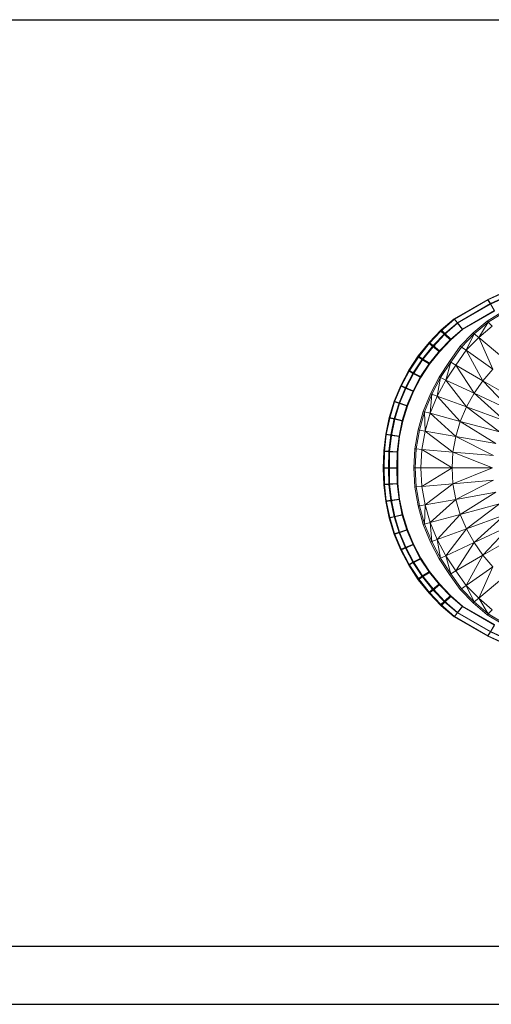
# Model space of a CAD drawing. Header units: metres. Extents: x 391.1 to 427.5, y 12.8 to 28.4.
# Tile 136 of 203: x 406.135 to 406.543, y 26.86 to 27.71. Entities that reach past the tile are written whole.
import ezdxf

# ---------------------------------------------------------------- set-up
doc = ezdxf.new("R2010")
doc.units = ezdxf.units.M
for name, color, linetype, lineweight in [('A-DETL-____-MBND', 7, 'Continuous', 18), ('A-WALL-____-MCUT', 7, 'Continuous', 25), ('A-WALL-____-OTLN', 7, 'Continuous', 25)]:
    doc.layers.add(name, color=color, linetype=linetype, lineweight=lineweight)

# ---------------------------------------------------------------- blocks, each defined once
blk = doc.blocks.new('Family - Evans PA-152288-02_FON_P0A')
at = {"layer": 'A-WALL-____-MCUT', "color": 253, "true_color": 0xaaaaaa}
blk.add_line((0, 0), (3.00106, 0), dxfattribs=at)
at = {"layer": 'A-WALL-____-OTLN', "color": 253, "true_color": 0xaaaaaa}
blk.add_line((0, 0), (3.00106, 0), dxfattribs=at)
at = {"layer": 'A-WALL-____-OTLN', "color": 253, "lineweight": 18, "true_color": 0xaaaaaa}
blk.add_line((0, 0), (3.00106, 0), dxfattribs=at)
blk = doc.blocks.new('Family - Inodor PA-152420-02_FON_P0A')
at = {"layer": 'A-DETL-____-MBND', "color": 253, "true_color": 0xaaaaaa}
for p, q in [((0.12055, 0.35938), (0.09041, 0.34544)), ((0.12055, 0.35938), (0.09041, 0.34544)), ((0.09042, 0.34489), (0.12022, 0.35872)), ((0.09042, 0.34489), (0.12022, 0.35872)), ((0.12232, 0.3555), (0.09254, 0.34172)), ((0.12232, 0.3555), (0.09254, 0.34172)), ((0.09255, 0.34118), (0.12198, 0.35484)), ((0.09255, 0.34118), (0.12198, 0.35484)), ((0.09041, 0.34544), (0.06135, 0.32867)), ((0.09041, 0.34544), (0.06135, 0.32867)), ((0.06155, 0.32822), (0.09042, 0.34489)), ((0.06155, 0.32822), (0.09042, 0.34489)), ((0.09254, 0.34172), (0.06401, 0.32527)), ((0.09254, 0.34172), (0.06401, 0.32527)), ((0.06423, 0.32483), (0.09255, 0.34118)), ((0.06423, 0.32483), (0.09255, 0.34118)), ((0.09041, 0.34544), (0.09254, 0.34172)), ((0.09254, 0.34172), (0.09041, 0.34544)), ((0.09042, 0.34489), (0.09255, 0.34118)), ((0.09255, 0.34118), (0.09042, 0.34489)), ((0.09254, 0.34172), (0.09599, 0.33571)), ((0.09599, 0.33571), (0.09254, 0.34172)), ((0.09255, 0.34118), (0.09601, 0.33517)), ((0.09601, 0.33517), (0.09255, 0.34118)), ((0.09599, 0.33571), (0.06832, 0.31975)), ((0.09599, 0.33571), (0.06832, 0.31975)), ((0.09601, 0.33517), (0.06857, 0.31933)), ((0.06857, 0.31933), (0.09601, 0.33517)), ((0.09601, 0.33517), (0.06857, 0.31933)), ((0.09601, 0.33517), (0.06857, 0.31933)), ((0.08977, 0.32667), (0.10326, 0.33489)), ((0.10402, 0.33399), (0.0906, 0.32583)), ((0.04983, 0.318), (0.06155, 0.32822)), ((0.04983, 0.318), (0.06155, 0.32822)), ((0.06135, 0.32867), (0.05007, 0.31904)), ((0.06135, 0.32867), (0.05007, 0.31904)), ((0.05299, 0.31502), (0.06423, 0.32483)), ((0.05299, 0.31502), (0.06423, 0.32483)), ((0.06401, 0.32527), (0.0532, 0.31603)), ((0.06401, 0.32527), (0.0532, 0.31603)), ((0.06135, 0.32867), (0.06401, 0.32527)), ((0.06401, 0.32527), (0.06135, 0.32867)), ((0.06155, 0.32822), (0.06423, 0.32483)), ((0.06423, 0.32483), (0.06155, 0.32822)), ((0.06401, 0.32527), (0.06832, 0.31975)), ((0.06832, 0.31975), (0.06401, 0.32527)), ((0.06423, 0.32483), (0.06857, 0.31933)), ((0.06857, 0.31933), (0.06423, 0.32483)), ((0.07772, 0.31638), (0.08977, 0.32667)), ((0.0906, 0.32583), (0.07863, 0.31562)), ((0.08242, 0.31244), (0.0906, 0.32583)), ((0.0906, 0.32583), (0.08977, 0.32667)), ((0.0941, 0.32233), (0.0906, 0.32583)), ((0.03955, 0.30725), (0.04983, 0.318)), ((0.03955, 0.30725), (0.04983, 0.318)), ((0.05007, 0.31904), (0.03963, 0.30823)), ((0.05007, 0.31904), (0.03963, 0.30823)), ((0.04298, 0.30455), (0.05299, 0.31502)), ((0.04298, 0.30455), (0.05299, 0.31502)), ((0.0532, 0.31603), (0.04304, 0.30551)), ((0.0532, 0.31603), (0.04304, 0.30551)), ((0.04983, 0.318), (0.05299, 0.31502)), ((0.05299, 0.31502), (0.04983, 0.318)), ((0.05007, 0.31904), (0.0532, 0.31603)), ((0.0532, 0.31603), (0.05007, 0.31904)), ((0.05299, 0.31502), (0.05809, 0.31019)), ((0.05809, 0.31019), (0.05299, 0.31502)), ((0.0532, 0.31603), (0.05827, 0.31117)), ((0.05827, 0.31117), (0.0532, 0.31603)), ((0.06857, 0.31933), (0.05809, 0.31019)), ((0.05809, 0.31019), (0.06857, 0.31933)), ((0.06857, 0.31933), (0.05809, 0.31019)), ((0.06857, 0.31933), (0.05809, 0.31019)), ((0.06832, 0.31975), (0.05827, 0.31117)), ((0.06832, 0.31975), (0.05827, 0.31117)), ((0.06652, 0.30494), (0.07772, 0.31638)), ((0.07863, 0.31562), (0.06749, 0.30427)), ((0.07154, 0.30143), (0.07863, 0.31562)), ((0.07863, 0.31562), (0.07772, 0.31638)), ((0.08242, 0.31244), (0.07863, 0.31562)), ((0.0941, 0.32233), (0.08242, 0.31244)), ((0.03963, 0.30823), (0.03028, 0.29658)), ((0.03963, 0.30823), (0.03028, 0.29658)), ((0.03034, 0.29566), (0.03955, 0.30725)), ((0.03034, 0.29566), (0.03955, 0.30725)), ((0.03955, 0.30725), (0.04298, 0.30455)), ((0.04298, 0.30455), (0.03955, 0.30725)), ((0.03963, 0.30823), (0.04304, 0.30551)), ((0.04304, 0.30551), (0.03963, 0.30823)), ((0.05809, 0.31019), (0.04853, 0.30018)), ((0.04853, 0.30018), (0.05809, 0.31019)), ((0.05809, 0.31019), (0.04853, 0.30018)), ((0.05809, 0.31019), (0.04853, 0.30018)), ((0.05827, 0.31117), (0.04857, 0.30112)), ((0.05827, 0.31117), (0.04857, 0.30112)), ((0.08242, 0.31244), (0.07154, 0.30143)), ((0.1041, 0.29424), (0.08242, 0.31244)), ((0.08242, 0.31244), (0.09472, 0.2852)), ((0.04304, 0.30551), (0.03394, 0.29417)), ((0.04304, 0.30551), (0.03394, 0.29417)), ((0.03401, 0.29326), (0.04298, 0.30455)), ((0.03401, 0.29326), (0.04298, 0.30455)), ((0.04857, 0.30112), (0.03987, 0.29028)), ((0.04857, 0.30112), (0.03987, 0.29028)), ((0.04853, 0.30018), (0.03995, 0.28939)), ((0.03995, 0.28939), (0.04853, 0.30018)), ((0.04853, 0.30018), (0.03995, 0.28939)), ((0.04853, 0.30018), (0.03995, 0.28939)), ((0.04298, 0.30455), (0.04853, 0.30018)), ((0.04853, 0.30018), (0.04298, 0.30455)), ((0.04304, 0.30551), (0.04857, 0.30112)), ((0.04857, 0.30112), (0.04304, 0.30551)), ((0.05734, 0.29181), (0.06652, 0.30494)), ((0.06749, 0.30427), (0.05837, 0.29122)), ((0.07154, 0.30143), (0.06265, 0.28875)), ((0.06749, 0.30427), (0.06652, 0.30494)), ((0.07154, 0.30143), (0.06749, 0.30427)), ((0.09472, 0.2852), (0.07154, 0.30143)), ((0.07154, 0.30143), (0.0861, 0.27521)), ((0.03028, 0.29658), (0.0221, 0.28418)), ((0.03028, 0.29658), (0.0221, 0.28418)), ((0.02228, 0.28332), (0.03034, 0.29566)), ((0.02228, 0.28332), (0.03034, 0.29566)), ((0.03394, 0.29417), (0.02597, 0.28209)), ((0.03394, 0.29417), (0.02597, 0.28209)), ((0.02616, 0.28125), (0.03401, 0.29326)), ((0.02616, 0.28125), (0.03401, 0.29326)), ((0.03028, 0.29658), (0.03394, 0.29417)), ((0.03394, 0.29417), (0.03028, 0.29658)), ((0.03034, 0.29566), (0.03401, 0.29326)), ((0.03401, 0.29326), (0.03034, 0.29566)), ((0.03987, 0.29028), (0.03224, 0.27872)), ((0.03987, 0.29028), (0.03224, 0.27872)), ((0.03995, 0.28939), (0.03245, 0.27791)), ((0.03245, 0.27791), (0.03995, 0.28939)), ((0.03995, 0.28939), (0.03245, 0.27791)), ((0.03995, 0.28939), (0.03245, 0.27791)), ((0.03394, 0.29417), (0.03987, 0.29028)), ((0.03987, 0.29028), (0.03394, 0.29417)), ((0.03401, 0.29326), (0.03995, 0.28939)), ((0.03995, 0.28939), (0.03401, 0.29326)), ((0.04836, 0.27833), (0.05734, 0.29181)), ((0.05837, 0.29122), (0.04943, 0.27783)), ((0.05392, 0.27574), (0.05837, 0.29122)), ((0.05837, 0.29122), (0.05734, 0.29181)), ((0.06265, 0.28875), (0.05837, 0.29122)), ((0.0221, 0.28418), (0.01513, 0.27111)), ((0.0221, 0.28418), (0.01513, 0.27111)), ((0.01542, 0.27034), (0.02228, 0.28332)), ((0.01542, 0.27034), (0.02228, 0.28332)), ((0.02597, 0.28209), (0.01919, 0.26938)), ((0.02597, 0.28209), (0.01919, 0.26938)), ((0.01948, 0.26861), (0.02616, 0.28125)), ((0.01948, 0.26861), (0.02616, 0.28125)), ((0.0221, 0.28418), (0.02597, 0.28209)), ((0.02597, 0.28209), (0.0221, 0.28418)), ((0.02228, 0.28332), (0.02616, 0.28125)), ((0.02616, 0.28125), (0.02228, 0.28332)), ((0.02597, 0.28209), (0.03224, 0.27872)), ((0.03224, 0.27872), (0.02597, 0.28209)), ((0.02616, 0.28125), (0.03245, 0.27791)), ((0.03245, 0.27791), (0.02616, 0.28125)), ((0.06265, 0.28875), (0.05392, 0.27574)), ((0.0861, 0.27521), (0.06265, 0.28875)), ((0.06265, 0.28875), (0.07843, 0.26431)), ((0.09472, 0.2852), (0.0861, 0.27521)), ((0.03224, 0.27872), (0.02575, 0.26656)), ((0.03224, 0.27872), (0.02575, 0.26656)), ((0.03245, 0.27791), (0.02606, 0.26582)), ((0.02606, 0.26582), (0.03245, 0.27791)), ((0.03245, 0.27791), (0.02606, 0.26582)), ((0.03245, 0.27791), (0.02606, 0.26582)), ((0.04072, 0.2639), (0.04836, 0.27833)), ((0.04943, 0.27783), (0.04183, 0.2635)), ((0.04648, 0.2618), (0.04943, 0.27783)), ((0.05392, 0.27574), (0.04648, 0.2618)), ((0.04943, 0.27783), (0.04836, 0.27833)), ((0.05392, 0.27574), (0.04943, 0.27783)), ((0.07843, 0.26431), (0.05392, 0.27574)), ((0.07185, 0.25257), (0.05392, 0.27574)), ((0.0861, 0.27521), (0.07843, 0.26431)), ((0.11674, 0.25752), (0.0861, 0.27521)), ((0.0861, 0.27521), (0.11043, 0.24938)), ((0.01513, 0.27111), (0.00944, 0.2575)), ((0.01513, 0.27111), (0.00944, 0.2575)), ((0.00983, 0.25682), (0.01542, 0.27034)), ((0.00983, 0.25682), (0.01542, 0.27034)), ((0.01919, 0.26938), (0.01365, 0.25612)), ((0.01919, 0.26938), (0.01365, 0.25612)), ((0.01404, 0.25545), (0.01948, 0.26861)), ((0.01404, 0.25545), (0.01948, 0.26861)), ((0.01513, 0.27111), (0.01919, 0.26938)), ((0.01919, 0.26938), (0.01513, 0.27111)), ((0.01542, 0.27034), (0.01948, 0.26861)), ((0.01948, 0.26861), (0.01542, 0.27034)), ((0.01919, 0.26938), (0.02575, 0.26656)), ((0.02575, 0.26656), (0.01919, 0.26938)), ((0.01948, 0.26861), (0.02606, 0.26582)), ((0.02606, 0.26582), (0.01948, 0.26861)), ((0.02575, 0.26656), (0.02046, 0.25389)), ((0.02575, 0.26656), (0.02046, 0.25389)), ((0.02606, 0.26582), (0.02086, 0.25324)), ((0.02086, 0.25324), (0.02606, 0.26582)), ((0.02606, 0.26582), (0.02086, 0.25324)), ((0.02606, 0.26582), (0.02086, 0.25324)), ((0.03458, 0.24866), (0.04072, 0.2639)), ((0.04183, 0.2635), (0.04072, 0.2639)), ((0.07843, 0.26431), (0.07185, 0.25257)), ((0.11043, 0.24938), (0.07843, 0.26431)), ((0.07843, 0.26431), (0.10496, 0.24052)), ((0.00944, 0.2575), (0.00508, 0.24346)), ((0.00944, 0.2575), (0.00508, 0.24346)), ((0.00555, 0.24287), (0.00983, 0.25682)), ((0.00555, 0.24287), (0.00983, 0.25682)), ((0.01365, 0.25612), (0.0094, 0.24244)), ((0.01365, 0.25612), (0.0094, 0.24244)), ((0.00944, 0.2575), (0.01365, 0.25612)), ((0.01365, 0.25612), (0.00944, 0.2575)), ((0.00983, 0.25682), (0.01404, 0.25545)), ((0.01404, 0.25545), (0.00983, 0.25682)), ((0.00987, 0.24187), (0.01404, 0.25545)), ((0.00987, 0.24187), (0.01404, 0.25545)), ((0.01365, 0.25612), (0.02046, 0.25389)), ((0.02046, 0.25389), (0.01365, 0.25612)), ((0.01404, 0.25545), (0.02086, 0.25324)), ((0.02086, 0.25324), (0.01404, 0.25545)), ((0.04183, 0.2635), (0.03573, 0.24836)), ((0.0405, 0.24708), (0.04183, 0.2635)), ((0.04648, 0.2618), (0.0405, 0.24708)), ((0.04648, 0.2618), (0.04183, 0.2635)), ((0.07185, 0.25257), (0.04648, 0.2618)), ((0.06653, 0.2401), (0.04648, 0.2618)), ((0.02046, 0.25389), (0.0164, 0.24081)), ((0.02046, 0.25389), (0.0164, 0.24081)), ((0.02086, 0.25324), (0.01687, 0.24026)), ((0.01687, 0.24026), (0.02086, 0.25324)), ((0.02086, 0.25324), (0.01687, 0.24026)), ((0.02086, 0.25324), (0.01687, 0.24026)), ((0.03007, 0.23279), (0.03458, 0.24866)), ((0.03573, 0.24836), (0.03124, 0.23259)), ((0.03573, 0.24836), (0.03458, 0.24866)), ((0.0405, 0.24708), (0.03573, 0.24836)), ((0.03611, 0.23173), (0.03573, 0.24836)), ((0.0405, 0.24708), (0.03611, 0.23173)), ((0.06653, 0.2401), (0.0405, 0.24708)), ((0.06262, 0.22705), (0.0405, 0.24708)), ((0.07185, 0.25257), (0.06653, 0.2401)), ((0.10496, 0.24052), (0.07185, 0.25257)), ((0.1005, 0.231), (0.07185, 0.25257)), ((0.00508, 0.24346), (0.00209, 0.22909)), ((0.00508, 0.24346), (0.00209, 0.22909)), ((0.00262, 0.22862), (0.00555, 0.24287)), ((0.00262, 0.22862), (0.00555, 0.24287)), ((0.00508, 0.24346), (0.0094, 0.24244)), ((0.0094, 0.24244), (0.00508, 0.24346)), ((0.00555, 0.24287), (0.00987, 0.24187)), ((0.00987, 0.24187), (0.00555, 0.24287)), ((0.0094, 0.24244), (0.00649, 0.22846)), ((0.0094, 0.24244), (0.00649, 0.22846)), ((0.00702, 0.22799), (0.00987, 0.24187)), ((0.00702, 0.22799), (0.00987, 0.24187)), ((0.0094, 0.24244), (0.0164, 0.24081)), ((0.0164, 0.24081), (0.0094, 0.24244)), ((0.00987, 0.24187), (0.01687, 0.24026)), ((0.01687, 0.24026), (0.00987, 0.24187)), ((0.0164, 0.24081), (0.01361, 0.22743)), ((0.0164, 0.24081), (0.01361, 0.22743)), ((0.01687, 0.24026), (0.01414, 0.22699)), ((0.01414, 0.22699), (0.01687, 0.24026)), ((0.01687, 0.24026), (0.01414, 0.22699)), ((0.01687, 0.24026), (0.01414, 0.22699)), ((0.06653, 0.2401), (0.06262, 0.22705)), ((0.1005, 0.231), (0.06653, 0.2401)), ((0.09718, 0.22096), (0.06653, 0.2401)), ((0.02732, 0.21647), (0.03007, 0.23279)), ((0.03124, 0.23259), (0.0285, 0.21636)), ((0.03124, 0.23259), (0.03007, 0.23279)), ((0.03611, 0.23173), (0.03124, 0.23259)), ((0.03611, 0.23173), (0.03343, 0.21593)), ((0.06262, 0.22705), (0.03611, 0.23173)), ((0.06022, 0.21359), (0.03611, 0.23173)), ((0.00209, 0.22909), (0.00049, 0.21462)), ((0.00209, 0.22909), (0.00049, 0.21462)), ((0.00105, 0.21417), (0.00262, 0.22862)), ((0.00105, 0.21417), (0.00262, 0.22862)), ((0.00209, 0.22909), (0.00649, 0.22846)), ((0.00649, 0.22846), (0.00209, 0.22909)), ((0.00262, 0.22862), (0.00702, 0.22799)), ((0.00702, 0.22799), (0.00262, 0.22862)), ((0.00649, 0.22846), (0.00493, 0.21434)), ((0.00649, 0.22846), (0.00493, 0.21434)), ((0.0055, 0.21393), (0.00702, 0.22799)), ((0.0055, 0.21393), (0.00702, 0.22799)), ((0.00649, 0.22846), (0.01361, 0.22743)), ((0.01361, 0.22743), (0.00649, 0.22846)), ((0.00702, 0.22799), (0.01414, 0.22699)), ((0.01414, 0.22699), (0.00702, 0.22799)), ((0.01361, 0.22743), (0.01211, 0.21387)), ((0.01361, 0.22743), (0.01211, 0.21387)), ((0.01414, 0.22699), (0.01269, 0.21354)), ((0.01269, 0.21354), (0.01414, 0.22699)), ((0.01414, 0.22699), (0.01269, 0.21354)), ((0.01414, 0.22699), (0.01269, 0.21354)), ((0.06262, 0.22705), (0.06022, 0.21359)), ((0.09718, 0.22096), (0.06262, 0.22705)), ((0.09514, 0.21053), (0.06262, 0.22705)), ((0.00049, 0.21462), (0, 0.19975)), ((0.00049, 0.21462), (0, 0.19975)), ((0.00049, 0.21462), (0.00493, 0.21434)), ((0.00493, 0.21434), (0.00049, 0.21462)), ((0.00088, 0.19999), (0.00105, 0.21417)), ((0.00088, 0.19999), (0.00105, 0.21417)), ((0.00105, 0.21417), (0.0055, 0.21393)), ((0.0055, 0.21393), (0.00105, 0.21417)), ((0.00493, 0.21434), (0.00445, 0.19976)), ((0.00493, 0.21434), (0.00445, 0.19976)), ((0.00493, 0.21434), (0.01211, 0.21387)), ((0.01211, 0.21387), (0.00493, 0.21434)), ((0.00533, 0.19999), (0.0055, 0.21393)), ((0.00533, 0.19999), (0.0055, 0.21393)), ((0.0055, 0.21393), (0.01269, 0.21354)), ((0.01269, 0.21354), (0.0055, 0.21393)), ((0.01211, 0.21387), (0.01165, 0.19976)), ((0.01211, 0.21387), (0.01165, 0.19976)), ((0.01269, 0.21354), (0.01253, 0.19999)), ((0.01253, 0.19999), (0.01269, 0.21354)), ((0.01269, 0.21354), (0.01253, 0.19999)), ((0.01269, 0.21354), (0.01253, 0.19999)), ((0.0264, 0.19991), (0.02732, 0.21647)), ((0.0285, 0.21636), (0.02732, 0.21647)), ((0.0285, 0.21636), (0.02758, 0.19991)), ((0.03343, 0.21593), (0.0285, 0.21636)), ((0.03343, 0.21593), (0.03253, 0.19991)), ((0.06022, 0.21359), (0.03343, 0.21593)), ((0.05941, 0.19991), (0.03343, 0.21593)), ((0.06022, 0.21359), (0.05941, 0.19991)), ((0.09514, 0.21053), (0.06022, 0.21359)), ((0.09445, 0.19991), (0.06022, 0.21359)), ((0, 0.19975), (0.00445, 0.19976)), ((0.00445, 0.19976), (0, 0.19975)), ((0, 0.19975), (0.00049, 0.18536)), ((0, 0.19975), (0.00049, 0.18536)), ((0.00105, 0.18582), (0.00088, 0.19999)), ((0.00088, 0.19999), (0.00533, 0.19999)), ((0.00105, 0.18582), (0.00088, 0.19999)), ((0.00533, 0.19999), (0.00088, 0.19999)), ((0.00445, 0.19976), (0.01165, 0.19976)), ((0.01165, 0.19976), (0.00445, 0.19976)), ((0.00445, 0.19976), (0.00493, 0.18565)), ((0.00445, 0.19976), (0.00493, 0.18565)), ((0.0055, 0.18606), (0.00533, 0.19999)), ((0.00533, 0.19999), (0.01253, 0.19999)), ((0.0055, 0.18606), (0.00533, 0.19999)), ((0.01253, 0.19999), (0.00533, 0.19999)), ((0.01165, 0.19976), (0.01211, 0.18611)), ((0.01165, 0.19976), (0.01211, 0.18611)), ((0.01253, 0.19999), (0.01269, 0.18645)), ((0.01269, 0.18645), (0.01253, 0.19999)), ((0.01253, 0.19999), (0.01269, 0.18645)), ((0.01253, 0.19999), (0.01269, 0.18645)), ((0.02758, 0.19991), (0.0264, 0.19991)), ((0.02732, 0.18336), (0.0264, 0.19991)), ((0.03253, 0.19991), (0.02758, 0.19991)), ((0.0285, 0.18347), (0.02758, 0.19991)), ((0.05941, 0.19991), (0.03253, 0.19991)), ((0.03343, 0.1839), (0.03253, 0.19991)), ((0.05941, 0.19991), (0.03343, 0.1839)), ((0.09445, 0.19991), (0.05941, 0.19991)), ((0.06022, 0.18624), (0.05941, 0.19991)), ((0.09445, 0.19991), (0.06022, 0.18624)), ((0.09514, 0.1893), (0.06022, 0.18624)), ((0.09514, 0.1893), (0.06262, 0.17278)), ((0.00049, 0.18536), (0.00493, 0.18565)), ((0.00493, 0.18565), (0.00049, 0.18536)), ((0.00049, 0.18536), (0.00209, 0.1709)), ((0.00049, 0.18536), (0.00209, 0.1709)), ((0.00105, 0.18582), (0.0055, 0.18606)), ((0.0055, 0.18606), (0.00105, 0.18582)), ((0.00262, 0.17137), (0.00105, 0.18582)), ((0.00262, 0.17137), (0.00105, 0.18582)), ((0.00493, 0.18565), (0.01211, 0.18611)), ((0.01211, 0.18611), (0.00493, 0.18565)), ((0.00493, 0.18565), (0.00649, 0.17153)), ((0.00493, 0.18565), (0.00649, 0.17153)), ((0.0055, 0.18606), (0.01269, 0.18645)), ((0.01269, 0.18645), (0.0055, 0.18606)), ((0.00702, 0.17199), (0.0055, 0.18606)), ((0.00702, 0.17199), (0.0055, 0.18606)), ((0.01211, 0.18611), (0.01361, 0.17255)), ((0.01211, 0.18611), (0.01361, 0.17255)), ((0.01269, 0.18645), (0.01414, 0.173)), ((0.01414, 0.173), (0.01269, 0.18645)), ((0.01269, 0.18645), (0.01414, 0.173)), ((0.01269, 0.18645), (0.01414, 0.173)), ((0.0285, 0.18347), (0.02732, 0.18336)), ((0.03007, 0.16704), (0.02732, 0.18336)), ((0.03343, 0.1839), (0.0285, 0.18347)), ((0.03124, 0.16724), (0.0285, 0.18347)), ((0.06022, 0.18624), (0.03343, 0.1839)), ((0.03611, 0.1681), (0.03343, 0.1839)), ((0.06022, 0.18624), (0.03611, 0.1681)), ((0.06262, 0.17278), (0.06022, 0.18624)), ((0.09718, 0.17887), (0.06262, 0.17278)), ((0.09718, 0.17887), (0.06653, 0.15973)), ((0.00209, 0.1709), (0.00649, 0.17153)), ((0.00649, 0.17153), (0.00209, 0.1709)), ((0.00209, 0.1709), (0.00508, 0.15653)), ((0.00209, 0.1709), (0.00508, 0.15653)), ((0.00262, 0.17137), (0.00702, 0.17199)), ((0.00702, 0.17199), (0.00262, 0.17137)), ((0.00555, 0.15711), (0.00262, 0.17137)), ((0.00555, 0.15711), (0.00262, 0.17137)), ((0.00649, 0.17153), (0.01361, 0.17255)), ((0.01361, 0.17255), (0.00649, 0.17153)), ((0.00649, 0.17153), (0.0094, 0.15754)), ((0.00649, 0.17153), (0.0094, 0.15754)), ((0.00702, 0.17199), (0.01414, 0.173)), ((0.01414, 0.173), (0.00702, 0.17199)), ((0.00987, 0.15811), (0.00702, 0.17199)), ((0.00987, 0.15811), (0.00702, 0.17199)), ((0.01361, 0.17255), (0.0164, 0.15918)), ((0.01361, 0.17255), (0.0164, 0.15918)), ((0.01414, 0.173), (0.01687, 0.15973)), ((0.01687, 0.15973), (0.01414, 0.173)), ((0.01414, 0.173), (0.01687, 0.15973)), ((0.01414, 0.173), (0.01687, 0.15973)), ((0.06262, 0.17278), (0.03611, 0.1681)), ((0.06262, 0.17278), (0.0405, 0.15275)), ((0.06653, 0.15973), (0.06262, 0.17278)), ((0.03124, 0.16724), (0.03007, 0.16704)), ((0.03458, 0.15117), (0.03007, 0.16704)), ((0.03611, 0.1681), (0.03124, 0.16724)), ((0.03573, 0.15147), (0.03124, 0.16724)), ((0.03611, 0.1681), (0.03573, 0.15147)), ((0.0405, 0.15275), (0.03611, 0.1681)), ((0.1005, 0.16883), (0.06653, 0.15973)), ((0.1005, 0.16883), (0.07185, 0.14726)), ((0.00508, 0.15653), (0.0094, 0.15754)), ((0.0094, 0.15754), (0.00508, 0.15653)), ((0.00508, 0.15653), (0.00944, 0.14248)), ((0.00508, 0.15653), (0.00944, 0.14248)), ((0.00555, 0.15711), (0.00987, 0.15811)), ((0.00987, 0.15811), (0.00555, 0.15711)), ((0.00983, 0.14317), (0.00555, 0.15711)), ((0.00983, 0.14317), (0.00555, 0.15711)), ((0.0094, 0.15754), (0.0164, 0.15918)), ((0.0164, 0.15918), (0.0094, 0.15754)), ((0.0094, 0.15754), (0.01365, 0.14386)), ((0.0094, 0.15754), (0.01365, 0.14386)), ((0.00987, 0.15811), (0.01687, 0.15973)), ((0.01687, 0.15973), (0.00987, 0.15811)), ((0.01404, 0.14454), (0.00987, 0.15811)), ((0.01404, 0.14454), (0.00987, 0.15811)), ((0.0164, 0.15918), (0.02046, 0.1461)), ((0.0164, 0.15918), (0.02046, 0.1461)), ((0.01687, 0.15973), (0.02086, 0.14675)), ((0.02086, 0.14675), (0.01687, 0.15973)), ((0.01687, 0.15973), (0.02086, 0.14675)), ((0.01687, 0.15973), (0.02086, 0.14675)), ((0.06653, 0.15973), (0.0405, 0.15275)), ((0.06653, 0.15973), (0.04648, 0.13803)), ((0.07185, 0.14726), (0.06653, 0.15973)), ((0.10496, 0.15931), (0.07185, 0.14726)), ((0.07843, 0.13552), (0.10496, 0.15931)), ((0.00983, 0.14317), (0.01404, 0.14454)), ((0.01404, 0.14454), (0.00983, 0.14317)), ((0.01365, 0.14386), (0.02046, 0.1461)), ((0.02046, 0.1461), (0.01365, 0.14386)), ((0.01404, 0.14454), (0.02086, 0.14675)), ((0.02086, 0.14675), (0.01404, 0.14454)), ((0.01948, 0.13137), (0.01404, 0.14454)), ((0.01948, 0.13137), (0.01404, 0.14454)), ((0.02046, 0.1461), (0.02575, 0.13342)), ((0.02046, 0.1461), (0.02575, 0.13342)), ((0.02086, 0.14675), (0.02606, 0.13416)), ((0.02606, 0.13416), (0.02086, 0.14675)), ((0.02086, 0.14675), (0.02606, 0.13416)), ((0.02086, 0.14675), (0.02606, 0.13416)), ((0.03573, 0.15147), (0.03458, 0.15117)), ((0.04072, 0.13593), (0.03458, 0.15117)), ((0.0405, 0.15275), (0.03573, 0.15147)), ((0.04183, 0.13633), (0.03573, 0.15147)), ((0.04648, 0.13803), (0.0405, 0.15275)), ((0.0405, 0.15275), (0.04183, 0.13633)), ((0.07185, 0.14726), (0.04648, 0.13803)), ((0.07185, 0.14726), (0.05392, 0.12409)), ((0.07843, 0.13552), (0.07185, 0.14726)), ((0.11043, 0.15045), (0.07843, 0.13552)), ((0.0861, 0.12462), (0.11043, 0.15045)), ((0.00944, 0.14248), (0.01365, 0.14386)), ((0.01365, 0.14386), (0.00944, 0.14248)), ((0.00944, 0.14248), (0.01513, 0.12887)), ((0.00944, 0.14248), (0.01513, 0.12887)), ((0.01542, 0.12965), (0.00983, 0.14317)), ((0.01542, 0.12965), (0.00983, 0.14317)), ((0.01365, 0.14386), (0.01919, 0.13061)), ((0.01365, 0.14386), (0.01919, 0.13061)), ((0.04183, 0.13633), (0.04072, 0.13593)), ((0.04648, 0.13803), (0.04183, 0.13633)), ((0.04943, 0.122), (0.04183, 0.13633)), ((0.05392, 0.12409), (0.04648, 0.13803)), ((0.04648, 0.13803), (0.04943, 0.122)), ((0.11674, 0.14231), (0.0861, 0.12462)), ((0.01513, 0.12887), (0.01919, 0.13061)), ((0.01919, 0.13061), (0.01513, 0.12887)), ((0.01513, 0.12887), (0.0221, 0.11581)), ((0.01513, 0.12887), (0.0221, 0.11581)), ((0.01542, 0.12965), (0.01948, 0.13137)), ((0.01948, 0.13137), (0.01542, 0.12965)), ((0.02228, 0.11667), (0.01542, 0.12965)), ((0.02228, 0.11667), (0.01542, 0.12965)), ((0.01919, 0.13061), (0.02575, 0.13342)), ((0.02575, 0.13342), (0.01919, 0.13061)), ((0.01919, 0.13061), (0.02597, 0.11789)), ((0.01919, 0.13061), (0.02597, 0.11789)), ((0.01948, 0.13137), (0.02606, 0.13416)), ((0.02606, 0.13416), (0.01948, 0.13137)), ((0.02616, 0.11873), (0.01948, 0.13137)), ((0.02616, 0.11873), (0.01948, 0.13137)), ((0.02575, 0.13342), (0.03224, 0.12126)), ((0.02575, 0.13342), (0.03224, 0.12126)), ((0.02606, 0.13416), (0.03245, 0.12208)), ((0.03245, 0.12208), (0.02606, 0.13416)), ((0.02606, 0.13416), (0.03245, 0.12208)), ((0.02606, 0.13416), (0.03245, 0.12208)), ((0.04836, 0.1215), (0.04072, 0.13593)), ((0.07843, 0.13552), (0.05392, 0.12409)), ((0.06265, 0.11108), (0.07843, 0.13552)), ((0.0861, 0.12462), (0.07843, 0.13552)), ((0.02597, 0.11789), (0.03224, 0.12126)), ((0.03224, 0.12126), (0.02597, 0.11789)), ((0.02616, 0.11873), (0.03245, 0.12208)), ((0.03245, 0.12208), (0.02616, 0.11873)), ((0.03224, 0.12126), (0.03987, 0.10971)), ((0.03224, 0.12126), (0.03987, 0.10971)), ((0.03245, 0.12208), (0.03995, 0.11059)), ((0.03995, 0.11059), (0.03245, 0.12208)), ((0.03245, 0.12208), (0.03995, 0.11059)), ((0.03245, 0.12208), (0.03995, 0.11059)), ((0.04943, 0.122), (0.04836, 0.1215)), ((0.05734, 0.10801), (0.04836, 0.1215)), ((0.05392, 0.12409), (0.04943, 0.122)), ((0.05837, 0.10861), (0.04943, 0.122)), ((0.06265, 0.11108), (0.05392, 0.12409)), ((0.05392, 0.12409), (0.05837, 0.10861)), ((0.0861, 0.12462), (0.06265, 0.11108)), ((0.07154, 0.0984), (0.0861, 0.12462)), ((0.09472, 0.11463), (0.0861, 0.12462)), ((0.0221, 0.11581), (0.02597, 0.11789)), ((0.02597, 0.11789), (0.0221, 0.11581)), ((0.0221, 0.11581), (0.03028, 0.1034)), ((0.0221, 0.11581), (0.03028, 0.1034)), ((0.02228, 0.11667), (0.02616, 0.11873)), ((0.02616, 0.11873), (0.02228, 0.11667)), ((0.03034, 0.10433), (0.02228, 0.11667)), ((0.03034, 0.10433), (0.02228, 0.11667)), ((0.02597, 0.11789), (0.03394, 0.10581)), ((0.02597, 0.11789), (0.03394, 0.10581)), ((0.03401, 0.10672), (0.02616, 0.11873)), ((0.03401, 0.10672), (0.02616, 0.11873)), ((0.03401, 0.10672), (0.03995, 0.11059)), ((0.03995, 0.11059), (0.03401, 0.10672)), ((0.03995, 0.11059), (0.04853, 0.0998)), ((0.04853, 0.0998), (0.03995, 0.11059)), ((0.03995, 0.11059), (0.04853, 0.0998)), ((0.03995, 0.11059), (0.04853, 0.0998)), ((0.06265, 0.11108), (0.05837, 0.10861)), ((0.07154, 0.0984), (0.06265, 0.11108)), ((0.09472, 0.11463), (0.07154, 0.0984)), ((0.08242, 0.08739), (0.09472, 0.11463)), ((0.03028, 0.1034), (0.03394, 0.10581)), ((0.03394, 0.10581), (0.03028, 0.1034)), ((0.03028, 0.1034), (0.03963, 0.09176)), ((0.03028, 0.1034), (0.03963, 0.09176)), ((0.03034, 0.10433), (0.03401, 0.10672)), ((0.03401, 0.10672), (0.03034, 0.10433)), ((0.03955, 0.09274), (0.03034, 0.10433)), ((0.03955, 0.09274), (0.03034, 0.10433)), ((0.03394, 0.10581), (0.03987, 0.10971)), ((0.03987, 0.10971), (0.03394, 0.10581)), ((0.03394, 0.10581), (0.04304, 0.09447)), ((0.03394, 0.10581), (0.04304, 0.09447)), ((0.04298, 0.09544), (0.03401, 0.10672)), ((0.04298, 0.09544), (0.03401, 0.10672)), ((0.03987, 0.10971), (0.04857, 0.09887)), ((0.03987, 0.10971), (0.04857, 0.09887)), ((0.05837, 0.10861), (0.05734, 0.10801)), ((0.06652, 0.09488), (0.05734, 0.10801)), ((0.06749, 0.09556), (0.05837, 0.10861)), ((0.1041, 0.10559), (0.08242, 0.08739)), ((0.03955, 0.09274), (0.04298, 0.09544)), ((0.04298, 0.09544), (0.03955, 0.09274)), ((0.03963, 0.09176), (0.04304, 0.09447)), ((0.04304, 0.09447), (0.03963, 0.09176)), ((0.04298, 0.09544), (0.04853, 0.0998)), ((0.04853, 0.0998), (0.04298, 0.09544)), ((0.05299, 0.08497), (0.04298, 0.09544)), ((0.05299, 0.08497), (0.04298, 0.09544)), ((0.04304, 0.09447), (0.04857, 0.09887)), ((0.04857, 0.09887), (0.04304, 0.09447)), ((0.04304, 0.09447), (0.0532, 0.08395)), ((0.04304, 0.09447), (0.0532, 0.08395)), ((0.04853, 0.0998), (0.05809, 0.08979)), ((0.05809, 0.08979), (0.04853, 0.0998)), ((0.04853, 0.0998), (0.05809, 0.08979)), ((0.04853, 0.0998), (0.05809, 0.08979)), ((0.04857, 0.09887), (0.05827, 0.08882)), ((0.04857, 0.09887), (0.05827, 0.08882)), ((0.06749, 0.09556), (0.06652, 0.09488)), ((0.07772, 0.08345), (0.06652, 0.09488)), ((0.07154, 0.0984), (0.06749, 0.09556)), ((0.07863, 0.08421), (0.06749, 0.09556)), ((0.08242, 0.08739), (0.07154, 0.0984)), ((0.07154, 0.0984), (0.07863, 0.08421)), ((0.04983, 0.08198), (0.03955, 0.09274)), ((0.04983, 0.08198), (0.03955, 0.09274)), ((0.03963, 0.09176), (0.05007, 0.08095)), ((0.03963, 0.09176), (0.05007, 0.08095)), ((0.05299, 0.08497), (0.05809, 0.08979)), ((0.05809, 0.08979), (0.05299, 0.08497)), ((0.0532, 0.08395), (0.05827, 0.08882)), ((0.05827, 0.08882), (0.0532, 0.08395)), ((0.05809, 0.08979), (0.06857, 0.08065)), ((0.06857, 0.08065), (0.05809, 0.08979)), ((0.05809, 0.08979), (0.06857, 0.08065)), ((0.05809, 0.08979), (0.06857, 0.08065)), ((0.05827, 0.08882), (0.06832, 0.08023)), ((0.05827, 0.08882), (0.06832, 0.08023)), ((0.08242, 0.08739), (0.07863, 0.08421)), ((0.0941, 0.0775), (0.08242, 0.08739)), ((0.08242, 0.08739), (0.0906, 0.074)), ((0.04983, 0.08198), (0.05299, 0.08497)), ((0.05299, 0.08497), (0.04983, 0.08198)), ((0.06155, 0.07176), (0.04983, 0.08198)), ((0.06155, 0.07176), (0.04983, 0.08198)), ((0.05007, 0.08095), (0.0532, 0.08395)), ((0.0532, 0.08395), (0.05007, 0.08095)), ((0.05007, 0.08095), (0.06135, 0.07131)), ((0.05007, 0.08095), (0.06135, 0.07131)), ((0.06423, 0.07516), (0.05299, 0.08497)), ((0.06423, 0.07516), (0.05299, 0.08497)), ((0.0532, 0.08395), (0.06401, 0.07472)), ((0.0532, 0.08395), (0.06401, 0.07472)), ((0.06401, 0.07472), (0.06832, 0.08023)), ((0.06832, 0.08023), (0.06401, 0.07472)), ((0.06423, 0.07516), (0.06857, 0.08065)), ((0.06857, 0.08065), (0.06423, 0.07516)), ((0.06832, 0.08023), (0.09599, 0.06427)), ((0.06832, 0.08023), (0.09599, 0.06427)), ((0.06857, 0.08065), (0.09601, 0.06481)), ((0.09601, 0.06481), (0.06857, 0.08065)), ((0.06857, 0.08065), (0.09601, 0.06481)), ((0.06857, 0.08065), (0.09601, 0.06481)), ((0.07863, 0.08421), (0.07772, 0.08345)), ((0.08977, 0.07316), (0.07772, 0.08345)), ((0.0906, 0.074), (0.07863, 0.08421)), ((0.0941, 0.0775), (0.0906, 0.074)), ((0.06135, 0.07131), (0.06401, 0.07472)), ((0.06401, 0.07472), (0.06135, 0.07131)), ((0.06135, 0.07131), (0.09041, 0.05455)), ((0.06135, 0.07131), (0.09041, 0.05455)), ((0.06155, 0.07176), (0.06423, 0.07516)), ((0.06423, 0.07516), (0.06155, 0.07176)), ((0.09042, 0.05509), (0.06155, 0.07176)), ((0.09042, 0.05509), (0.06155, 0.07176)), ((0.06401, 0.07472), (0.09254, 0.05826)), ((0.06401, 0.07472), (0.09254, 0.05826)), ((0.09255, 0.05881), (0.06423, 0.07516)), ((0.09255, 0.05881), (0.06423, 0.07516)), ((0.0906, 0.074), (0.08977, 0.07316)), ((0.10326, 0.06494), (0.08977, 0.07316)), ((0.10402, 0.06584), (0.0906, 0.074)), ((0.09254, 0.05826), (0.09599, 0.06427)), ((0.09599, 0.06427), (0.09254, 0.05826)), ((0.09255, 0.05881), (0.09601, 0.06481)), ((0.09601, 0.06481), (0.09255, 0.05881)), ((0.09041, 0.05455), (0.09254, 0.05826)), ((0.09254, 0.05826), (0.09041, 0.05455)), ((0.09041, 0.05455), (0.12055, 0.0406)), ((0.09041, 0.05455), (0.12055, 0.0406)), ((0.09042, 0.05509), (0.09255, 0.05881)), ((0.09255, 0.05881), (0.09042, 0.05509)), ((0.12022, 0.04126), (0.09042, 0.05509)), ((0.12022, 0.04126), (0.09042, 0.05509)), ((0.09254, 0.05826), (0.12232, 0.04449)), ((0.09254, 0.05826), (0.12232, 0.04449)), ((0.12198, 0.04515), (0.09255, 0.05881)), ((0.12198, 0.04515), (0.09255, 0.05881))]:
    blk.add_line(p, q, dxfattribs=at)
blk = doc.blocks.new('Family - Evans PA-152534-02_FON_P0A')
at = {"layer": 'A-WALL-____-MCUT', "color": 253, "true_color": 0xaaaaaa}
for p, q in [((1.40362, 0.05), (0, 0.05)), ((0, 0), (1.40362, 0))]:
    blk.add_line(p, q, dxfattribs=at)
at = {"layer": 'A-WALL-____-OTLN', "color": 253, "true_color": 0xaaaaaa}
for p, q in [((1.40362, 0.05), (0, 0.05)), ((0, 0), (1.40362, 0))]:
    blk.add_line(p, q, dxfattribs=at)
at = {"layer": 'A-WALL-____-OTLN', "color": 253, "lineweight": 18, "true_color": 0xaaaaaa}
blk.add_line((0, 0), (1.40362, 0), dxfattribs=at)
blk = doc.blocks.new('LONDR55-XX_ZZ-ARQ-CAA-M3D-Londres55_ifc-1-02_FON_P0A')
at = {"layer": 'A-DETL-____-MBND', "color": 253, "lineweight": 18, "true_color": 0xaaaaaa}
blk.add_blockref('Family - Inodor PA-152420-02_FON_P0A', (406.44946, 27.12274), dxfattribs=at)
at = {"layer": 'A-WALL-____-OTLN', "color": 253, "lineweight": 18, "true_color": 0xaaaaaa}
for name, p in [('Family - Evans PA-152288-02_FON_P0A', (405.77587, 27.70959)), ('Family - Evans PA-152534-02_FON_P0A', (405.77587, 26.85959))]:
    blk.add_blockref(name, p, dxfattribs=at)

msp = doc.modelspace()

# ---------------------------------------------------------------- block references
at = {"lineweight": 5}
msp.add_blockref('LONDR55-XX_ZZ-ARQ-CAA-M3D-Londres55_ifc-1-02_FON_P0A', (0, 0), dxfattribs=at)

doc.saveas('drawing.dxf')
